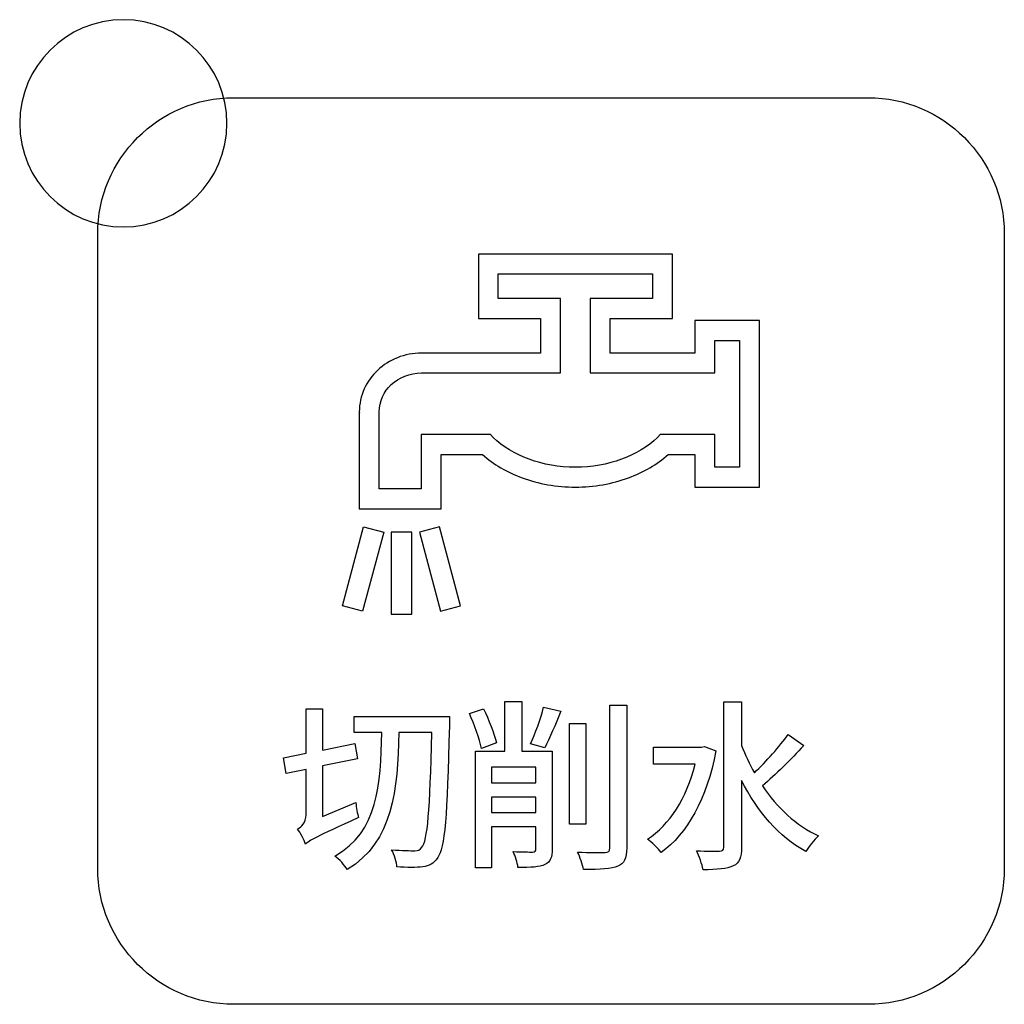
# Model space of a CAD drawing. Header units: millimetres. Extents: x 7180 to 8943, y -2677 to -1782.
# Tile 18 of 101: x 7378 to 7397, y -2415 to -2396. Entities that reach past the tile are written whole.
import ezdxf

# ---------------------------------------------------------------- set-up
doc = ezdxf.new("R2010")
doc.units = ezdxf.units.MM
doc.header["$LTSCALE"] = 3

msp = doc.modelspace()

# ---------------------------------------------------------------- linework, layer by layer
at = {"linetype": 'Continuous', "lineweight": 30}
for points, knots in [([(7379.841, -2395.959), (7380.945, -2395.959), (7381.841, -2396.854), (7381.841, -2397.959), (7381.841, -2397.959), (7381.841, -2399.063), (7380.945, -2399.959), (7379.841, -2399.959), (7379.841, -2399.959), (7378.736, -2399.959), (7377.841, -2399.063), (7377.841, -2397.959), (7377.841, -2397.959), (7377.841, -2396.854), (7378.736, -2395.959), (7379.841, -2395.959)], [0, 0, 0, 0, 0.2, 0.2, 0.2, 0.2, 0.4, 0.4, 0.4, 0.4, 0.6, 0.6, 0.6, 0.6, 1, 1, 1, 1]), ([(7381.971, -2414.964), (7381.971, -2414.964), (7394.221, -2414.964), (7394.221, -2414.964), (7394.221, -2414.964), (7395.665, -2414.964), (7396.846, -2413.782), (7396.846, -2412.339), (7396.846, -2412.339), (7396.846, -2412.339), (7396.846, -2400.089), (7396.846, -2400.089), (7396.846, -2400.089), (7396.846, -2398.645), (7395.665, -2397.464), (7394.221, -2397.464), (7394.221, -2397.464), (7394.221, -2397.464), (7381.971, -2397.464), (7381.971, -2397.464), (7381.971, -2397.464), (7380.527, -2397.464), (7379.346, -2398.645), (7379.346, -2400.089), (7379.346, -2400.089), (7379.346, -2400.089), (7379.346, -2412.339), (7379.346, -2412.339), (7379.346, -2412.339), (7379.346, -2413.782), (7380.527, -2414.964), (7381.971, -2414.964)], [0, 0, 0, 0, 0.111111, 0.111111, 0.111111, 0.111111, 0.222222, 0.222222, 0.222222, 0.222222, 0.333333, 0.333333, 0.333333, 0.333333, 0.444444, 0.444444, 0.444444, 0.444444, 0.555556, 0.555556, 0.555556, 0.555556, 0.666667, 0.666667, 0.666667, 0.666667, 0.777778, 0.777778, 0.777778, 0.777778, 1, 1, 1, 1]), ([(7386.885, -2400.484), (7386.885, -2400.484), (7390.248, -2400.484), (7390.248, -2400.484), (7390.248, -2400.484), (7390.248, -2400.484), (7390.44, -2400.484), (7390.44, -2400.484), (7390.44, -2400.484), (7390.44, -2400.484), (7390.44, -2400.676), (7390.44, -2400.676), (7390.44, -2400.676), (7390.44, -2400.676), (7390.44, -2401.533), (7390.44, -2401.533), (7390.44, -2401.533), (7390.44, -2401.533), (7390.44, -2401.724), (7390.44, -2401.724), (7390.44, -2401.724), (7390.44, -2401.724), (7390.248, -2401.724), (7390.248, -2401.724), (7390.248, -2401.724), (7390.248, -2401.724), (7389.239, -2401.724), (7389.239, -2401.724), (7389.239, -2401.724), (7389.239, -2401.724), (7389.239, -2402.394), (7389.239, -2402.394), (7389.239, -2402.394), (7389.239, -2402.394), (7390.872, -2402.394), (7390.872, -2402.394), (7390.872, -2402.394), (7390.872, -2402.394), (7390.872, -2401.957), (7390.872, -2401.957), (7390.872, -2401.957), (7390.872, -2401.957), (7390.872, -2401.765), (7390.872, -2401.765), (7390.872, -2401.765), (7390.872, -2401.765), (7391.064, -2401.765), (7391.064, -2401.765), (7391.064, -2401.765), (7391.064, -2401.765), (7391.929, -2401.765), (7391.929, -2401.765), (7391.929, -2401.765), (7391.929, -2401.765), (7392.121, -2401.765), (7392.121, -2401.765), (7392.121, -2401.765), (7392.121, -2401.765), (7392.121, -2401.957), (7392.121, -2401.957), (7392.121, -2401.957), (7392.121, -2401.957), (7392.121, -2404.788), (7392.121, -2404.788), (7392.121, -2404.788), (7392.121, -2404.788), (7392.121, -2404.98), (7392.121, -2404.98), (7392.121, -2404.98), (7392.121, -2404.98), (7391.929, -2404.98), (7391.929, -2404.98), (7391.929, -2404.98), (7391.929, -2404.98), (7391.064, -2404.98), (7391.064, -2404.98), (7391.064, -2404.98), (7391.064, -2404.98), (7390.872, -2404.98), (7390.872, -2404.98), (7390.872, -2404.98), (7390.872, -2404.98), (7390.872, -2404.788), (7390.872, -2404.788), (7390.872, -2404.788), (7390.872, -2404.788), (7390.872, -2404.351), (7390.872, -2404.351), (7390.872, -2404.351), (7390.872, -2404.351), (7390.358, -2404.351), (7390.358, -2404.351), (7390.358, -2404.351), (7390.146, -2404.542), (7389.884, -2404.695), (7389.592, -2404.802), (7389.592, -2404.802), (7389.277, -2404.918), (7388.926, -2404.98), (7388.566, -2404.98), (7388.566, -2404.98), (7388.206, -2404.98), (7387.855, -2404.918), (7387.54, -2404.802), (7387.54, -2404.802), (7387.248, -2404.695), (7386.986, -2404.542), (7386.774, -2404.351), (7386.774, -2404.351), (7386.774, -2404.351), (7385.974, -2404.351), (7385.974, -2404.351), (7385.974, -2404.351), (7385.974, -2404.351), (7385.974, -2405.208), (7385.974, -2405.208), (7385.974, -2405.208), (7385.974, -2405.208), (7385.974, -2405.4), (7385.974, -2405.4), (7385.974, -2405.4), (7385.974, -2405.4), (7385.782, -2405.4), (7385.782, -2405.4), (7385.782, -2405.4), (7385.782, -2405.4), (7384.588, -2405.4), (7384.588, -2405.4), (7384.588, -2405.4), (7384.588, -2405.4), (7384.396, -2405.4), (7384.396, -2405.4), (7384.396, -2405.4), (7384.396, -2405.4), (7384.396, -2405.208), (7384.396, -2405.208), (7384.396, -2405.208), (7384.396, -2405.208), (7384.396, -2403.538), (7384.396, -2403.538), (7384.396, -2403.538), (7384.396, -2403.538), (7384.397, -2403.538), (7384.397, -2403.538), (7384.397, -2403.538), (7384.397, -2403.538), (7384.397, -2403.532), (7384.397, -2403.532), (7384.397, -2403.532), (7384.397, -2403.532), (7384.396, -2403.53), (7384.396, -2403.53), (7384.396, -2403.53), (7384.396, -2403.215), (7384.532, -2402.929), (7384.753, -2402.723), (7384.753, -2402.723), (7384.97, -2402.52), (7385.268, -2402.394), (7385.597, -2402.394), (7385.597, -2402.394), (7385.597, -2402.394), (7385.597, -2402.395), (7385.597, -2402.395), (7385.597, -2402.395), (7385.597, -2402.395), (7385.623, -2402.395), (7385.623, -2402.395), (7385.623, -2402.395), (7385.623, -2402.395), (7385.623, -2402.394), (7385.623, -2402.394), (7385.623, -2402.394), (7385.623, -2402.394), (7386.549, -2402.394), (7386.549, -2402.394), (7386.549, -2402.394), (7386.549, -2402.394), (7387.894, -2402.394), (7387.894, -2402.394), (7387.894, -2402.394), (7387.894, -2402.394), (7387.894, -2401.724), (7387.894, -2401.724), (7387.894, -2401.724), (7387.894, -2401.724), (7386.885, -2401.724), (7386.885, -2401.724), (7386.885, -2401.724), (7386.885, -2401.724), (7386.694, -2401.724), (7386.694, -2401.724), (7386.694, -2401.724), (7386.694, -2401.724), (7386.694, -2401.533), (7386.694, -2401.533), (7386.694, -2401.533), (7386.694, -2401.533), (7386.694, -2400.676), (7386.694, -2400.676), (7386.694, -2400.676), (7386.694, -2400.676), (7386.694, -2400.484), (7386.694, -2400.484), (7386.694, -2400.484), (7386.694, -2400.484), (7386.885, -2400.484), (7386.885, -2400.484)], [0, 0, 0, 0, 0.018868, 0.018868, 0.018868, 0.018868, 0.037736, 0.037736, 0.037736, 0.037736, 0.056604, 0.056604, 0.056604, 0.056604, 0.075472, 0.075472, 0.075472, 0.075472, 0.09434, 0.09434, 0.09434, 0.09434, 0.113208, 0.113208, 0.113208, 0.113208, 0.132075, 0.132075, 0.132075, 0.132075, 0.150943, 0.150943, 0.150943, 0.150943, 0.169811, 0.169811, 0.169811, 0.169811, 0.188679, 0.188679, 0.188679, 0.188679, 0.207547, 0.207547, 0.207547, 0.207547, 0.226415, 0.226415, 0.226415, 0.226415, 0.245283, 0.245283, 0.245283, 0.245283, 0.264151, 0.264151, 0.264151, 0.264151, 0.283019, 0.283019, 0.283019, 0.283019, 0.301887, 0.301887, 0.301887, 0.301887, 0.320755, 0.320755, 0.320755, 0.320755, 0.339623, 0.339623, 0.339623, 0.339623, 0.358491, 0.358491, 0.358491, 0.358491, 0.377358, 0.377358, 0.377358, 0.377359, 0.396226, 0.396226, 0.396226, 0.396226, 0.415094, 0.415094, 0.415094, 0.415094, 0.433962, 0.433962, 0.433962, 0.433962, 0.45283, 0.45283, 0.45283, 0.45283, 0.471698, 0.471698, 0.471698, 0.471698, 0.490566, 0.490566, 0.490566, 0.490566, 0.509434, 0.509434, 0.509434, 0.509434, 0.528302, 0.528302, 0.528302, 0.528302, 0.54717, 0.54717, 0.54717, 0.54717, 0.566038, 0.566038, 0.566038, 0.566038, 0.584906, 0.584906, 0.584906, 0.584906, 0.603774, 0.603774, 0.603774, 0.603774, 0.622642, 0.622642, 0.622642, 0.622642, 0.641509, 0.641509, 0.641509, 0.641509, 0.660377, 0.660377, 0.660377, 0.660377, 0.679245, 0.679245, 0.679245, 0.679245, 0.698113, 0.698113, 0.698113, 0.698113, 0.716981, 0.716981, 0.716981, 0.716981, 0.735849, 0.735849, 0.735849, 0.735849, 0.754717, 0.754717, 0.754717, 0.754717, 0.773585, 0.773585, 0.773585, 0.773585, 0.792453, 0.792453, 0.792453, 0.792453, 0.811321, 0.811321, 0.811321, 0.811321, 0.830189, 0.830189, 0.830189, 0.830189, 0.849057, 0.849057, 0.849057, 0.849057, 0.867925, 0.867925, 0.867925, 0.867925, 0.886792, 0.886792, 0.886792, 0.886792, 0.90566, 0.90566, 0.90566, 0.90566, 0.924528, 0.924528, 0.924528, 0.924528, 0.943396, 0.943396, 0.943396, 0.943396, 0.962264, 0.962264, 0.962264, 0.962264, 1, 1, 1, 1]), ([(7390.056, -2400.867), (7390.056, -2400.867), (7387.077, -2400.867), (7387.077, -2400.867), (7387.077, -2400.867), (7387.077, -2400.867), (7387.077, -2401.341), (7387.077, -2401.341), (7387.077, -2401.341), (7387.077, -2401.341), (7388.086, -2401.341), (7388.086, -2401.341), (7388.086, -2401.341), (7388.086, -2401.341), (7388.278, -2401.341), (7388.278, -2401.341), (7388.278, -2401.341), (7388.278, -2401.341), (7388.278, -2401.533), (7388.278, -2401.533), (7388.278, -2401.533), (7388.278, -2401.533), (7388.278, -2402.586), (7388.278, -2402.586), (7388.278, -2402.586), (7388.278, -2402.586), (7388.278, -2402.778), (7388.278, -2402.778), (7388.278, -2402.778), (7388.278, -2402.778), (7388.086, -2402.778), (7388.086, -2402.778), (7388.086, -2402.778), (7388.086, -2402.778), (7386.549, -2402.778), (7386.549, -2402.778), (7386.549, -2402.778), (7386.549, -2402.778), (7385.623, -2402.778), (7385.623, -2402.778), (7385.623, -2402.778), (7385.623, -2402.778), (7385.623, -2402.777), (7385.623, -2402.777), (7385.623, -2402.777), (7385.623, -2402.777), (7385.597, -2402.777), (7385.597, -2402.777), (7385.597, -2402.777), (7385.597, -2402.777), (7385.597, -2402.778), (7385.597, -2402.778), (7385.597, -2402.778), (7385.367, -2402.778), (7385.161, -2402.863), (7385.014, -2403.002), (7385.014, -2403.002), (7384.869, -2403.137), (7384.78, -2403.324), (7384.78, -2403.53), (7384.78, -2403.53), (7384.78, -2403.53), (7384.779, -2403.53), (7384.779, -2403.53), (7384.779, -2403.53), (7384.779, -2403.53), (7384.779, -2403.536), (7384.779, -2403.536), (7384.779, -2403.536), (7384.779, -2403.536), (7384.78, -2403.538), (7384.78, -2403.538), (7384.78, -2403.538), (7384.78, -2403.538), (7384.78, -2405.016), (7384.78, -2405.016), (7384.78, -2405.016), (7384.78, -2405.016), (7385.59, -2405.016), (7385.59, -2405.016), (7385.59, -2405.016), (7385.59, -2405.016), (7385.59, -2404.159), (7385.59, -2404.159), (7385.59, -2404.159), (7385.59, -2404.159), (7385.59, -2403.967), (7385.59, -2403.967), (7385.59, -2403.967), (7385.59, -2403.967), (7385.782, -2403.967), (7385.782, -2403.967), (7385.782, -2403.967), (7385.782, -2403.967), (7386.849, -2403.967), (7386.849, -2403.967), (7386.849, -2403.967), (7386.849, -2403.967), (7386.926, -2403.967), (7386.926, -2403.967), (7386.926, -2403.967), (7386.926, -2403.967), (7386.982, -2404.022), (7386.982, -2404.022), (7386.982, -2404.022), (7387.165, -2404.201), (7387.403, -2404.344), (7387.672, -2404.442), (7387.672, -2404.442), (7387.945, -2404.542), (7388.25, -2404.597), (7388.566, -2404.597), (7388.566, -2404.597), (7388.882, -2404.597), (7389.187, -2404.542), (7389.46, -2404.442), (7389.46, -2404.442), (7389.729, -2404.344), (7389.967, -2404.201), (7390.15, -2404.022), (7390.15, -2404.022), (7390.15, -2404.022), (7390.206, -2403.967), (7390.206, -2403.967), (7390.206, -2403.967), (7390.206, -2403.967), (7390.283, -2403.967), (7390.283, -2403.967), (7390.283, -2403.967), (7390.283, -2403.967), (7391.064, -2403.967), (7391.064, -2403.967), (7391.064, -2403.967), (7391.064, -2403.967), (7391.256, -2403.967), (7391.256, -2403.967), (7391.256, -2403.967), (7391.256, -2403.967), (7391.256, -2404.159), (7391.256, -2404.159), (7391.256, -2404.159), (7391.256, -2404.159), (7391.256, -2404.597), (7391.256, -2404.597), (7391.256, -2404.597), (7391.256, -2404.597), (7391.737, -2404.597), (7391.737, -2404.597), (7391.737, -2404.597), (7391.737, -2404.597), (7391.737, -2402.149), (7391.737, -2402.149), (7391.737, -2402.149), (7391.737, -2402.149), (7391.256, -2402.149), (7391.256, -2402.149), (7391.256, -2402.149), (7391.256, -2402.149), (7391.256, -2402.586), (7391.256, -2402.586), (7391.256, -2402.586), (7391.256, -2402.586), (7391.256, -2402.778), (7391.256, -2402.778), (7391.256, -2402.778), (7391.256, -2402.778), (7391.064, -2402.778), (7391.064, -2402.778), (7391.064, -2402.778), (7391.064, -2402.778), (7389.047, -2402.778), (7389.047, -2402.778), (7389.047, -2402.778), (7389.047, -2402.778), (7388.855, -2402.778), (7388.855, -2402.778), (7388.855, -2402.778), (7388.855, -2402.778), (7388.855, -2402.586), (7388.855, -2402.586), (7388.855, -2402.586), (7388.855, -2402.586), (7388.855, -2401.533), (7388.855, -2401.533), (7388.855, -2401.533), (7388.855, -2401.533), (7388.855, -2401.341), (7388.855, -2401.341), (7388.855, -2401.341), (7388.855, -2401.341), (7389.047, -2401.341), (7389.047, -2401.341), (7389.047, -2401.341), (7389.047, -2401.341), (7390.056, -2401.341), (7390.056, -2401.341), (7390.056, -2401.341), (7390.056, -2401.341), (7390.056, -2400.867), (7390.056, -2400.867)], [0, 0, 0, 0, 0.019608, 0.019608, 0.019608, 0.019608, 0.039216, 0.039216, 0.039216, 0.039216, 0.058824, 0.058824, 0.058824, 0.058824, 0.078431, 0.078431, 0.078431, 0.078431, 0.098039, 0.098039, 0.098039, 0.098039, 0.117647, 0.117647, 0.117647, 0.117647, 0.137255, 0.137255, 0.137255, 0.137255, 0.156863, 0.156863, 0.156863, 0.156863, 0.176471, 0.176471, 0.176471, 0.176471, 0.196078, 0.196078, 0.196078, 0.196078, 0.215686, 0.215686, 0.215686, 0.215686, 0.235294, 0.235294, 0.235294, 0.235294, 0.254902, 0.254902, 0.254902, 0.254902, 0.27451, 0.27451, 0.27451, 0.27451, 0.294118, 0.294118, 0.294118, 0.294118, 0.313725, 0.313725, 0.313725, 0.313726, 0.333333, 0.333333, 0.333333, 0.333333, 0.352941, 0.352941, 0.352941, 0.352941, 0.372549, 0.372549, 0.372549, 0.372549, 0.392157, 0.392157, 0.392157, 0.392157, 0.411765, 0.411765, 0.411765, 0.411765, 0.431373, 0.431373, 0.431373, 0.431373, 0.45098, 0.45098, 0.45098, 0.45098, 0.470588, 0.470588, 0.470588, 0.470588, 0.490196, 0.490196, 0.490196, 0.490196, 0.509804, 0.509804, 0.509804, 0.509804, 0.529412, 0.529412, 0.529412, 0.529412, 0.54902, 0.54902, 0.54902, 0.54902, 0.568627, 0.568627, 0.568627, 0.568627, 0.588235, 0.588235, 0.588235, 0.588235, 0.607843, 0.607843, 0.607843, 0.607843, 0.627451, 0.627451, 0.627451, 0.627451, 0.647059, 0.647059, 0.647059, 0.647059, 0.666667, 0.666667, 0.666667, 0.666667, 0.686275, 0.686275, 0.686275, 0.686275, 0.705882, 0.705882, 0.705882, 0.705882, 0.72549, 0.72549, 0.72549, 0.72549, 0.745098, 0.745098, 0.745098, 0.745098, 0.764706, 0.764706, 0.764706, 0.764706, 0.784314, 0.784314, 0.784314, 0.784314, 0.803922, 0.803922, 0.803922, 0.803922, 0.823529, 0.823529, 0.823529, 0.823529, 0.843137, 0.843137, 0.843137, 0.843137, 0.862745, 0.862745, 0.862745, 0.862745, 0.882353, 0.882353, 0.882353, 0.882353, 0.901961, 0.901961, 0.901961, 0.901961, 0.921569, 0.921569, 0.921569, 0.921569, 0.941176, 0.941176, 0.941176, 0.941176, 0.960784, 0.960784, 0.960784, 0.960784, 1, 1, 1, 1]), ([(7384.867, -2405.852), (7384.867, -2405.852), (7384.48, -2405.749), (7384.48, -2405.749), (7384.48, -2405.749), (7384.48, -2405.749), (7384.071, -2407.274), (7384.071, -2407.274), (7384.071, -2407.274), (7384.071, -2407.274), (7384.458, -2407.378), (7384.458, -2407.378), (7384.458, -2407.378), (7384.458, -2407.378), (7384.867, -2405.852), (7384.867, -2405.852)], [0, 0, 0, 0, 0.2, 0.2, 0.2, 0.2, 0.4, 0.4, 0.4, 0.4, 0.6, 0.6, 0.6, 0.6, 1, 1, 1, 1]), ([(7385.555, -2405.852), (7385.555, -2405.852), (7385.942, -2405.749), (7385.942, -2405.749), (7385.942, -2405.749), (7385.942, -2405.749), (7386.351, -2407.274), (7386.351, -2407.274), (7386.351, -2407.274), (7386.351, -2407.274), (7385.964, -2407.378), (7385.964, -2407.378), (7385.964, -2407.378), (7385.964, -2407.378), (7385.555, -2405.852), (7385.555, -2405.852)], [0, 0, 0, 0, 0.2, 0.2, 0.2, 0.2, 0.4, 0.4, 0.4, 0.4, 0.6, 0.6, 0.6, 0.6, 1, 1, 1, 1]), ([(7385.009, -2405.852), (7385.009, -2405.852), (7385.409, -2405.852), (7385.409, -2405.852), (7385.409, -2405.852), (7385.409, -2405.852), (7385.409, -2407.431), (7385.409, -2407.431), (7385.409, -2407.431), (7385.409, -2407.431), (7385.009, -2407.431), (7385.009, -2407.431), (7385.009, -2407.431), (7385.009, -2407.431), (7385.009, -2405.852), (7385.009, -2405.852)], [0, 0, 0, 0, 0.2, 0.2, 0.2, 0.2, 0.4, 0.4, 0.4, 0.4, 0.6, 0.6, 0.6, 0.6, 1, 1, 1, 1]), ([(7383.687, -2411.34), (7383.687, -2411.34), (7383.687, -2410.362), (7383.687, -2410.362), (7383.687, -2410.362), (7383.687, -2410.362), (7384.364, -2410.225), (7384.364, -2410.225), (7384.364, -2410.225), (7384.364, -2410.225), (7384.311, -2409.929), (7384.311, -2409.929), (7384.311, -2409.929), (7384.311, -2409.929), (7383.687, -2410.056), (7383.687, -2410.056), (7383.687, -2410.056), (7383.687, -2410.056), (7383.687, -2409.262), (7383.687, -2409.262), (7383.687, -2409.262), (7383.687, -2409.262), (7383.369, -2409.262), (7383.369, -2409.262), (7383.369, -2409.262), (7383.369, -2409.262), (7383.369, -2410.119), (7383.369, -2410.119), (7383.369, -2410.119), (7383.369, -2410.119), (7382.932, -2410.207), (7382.932, -2410.207), (7382.932, -2410.207), (7382.932, -2410.207), (7382.984, -2410.507), (7382.984, -2410.507), (7382.984, -2410.507), (7382.984, -2410.507), (7383.369, -2410.429), (7383.369, -2410.429), (7383.369, -2410.429), (7383.369, -2410.429), (7383.369, -2411.308), (7383.369, -2411.308), (7383.369, -2411.308), (7383.369, -2411.456), (7383.274, -2411.544), (7383.203, -2411.58), (7383.203, -2411.58), (7383.26, -2411.65), (7383.33, -2411.791), (7383.355, -2411.872), (7383.355, -2411.872), (7383.433, -2411.802), (7383.556, -2411.735), (7384.381, -2411.361), (7384.381, -2411.361), (7384.36, -2411.29), (7384.339, -2411.16), (7384.329, -2411.068), (7384.329, -2411.068), (7384.329, -2411.068), (7383.687, -2411.34), (7383.687, -2411.34)], [0, 0, 0, 0, 0.058824, 0.058824, 0.058824, 0.058824, 0.117647, 0.117647, 0.117647, 0.117647, 0.176471, 0.176471, 0.176471, 0.176471, 0.235294, 0.235294, 0.235294, 0.235294, 0.294118, 0.294118, 0.294118, 0.294118, 0.352941, 0.352941, 0.352941, 0.352941, 0.411765, 0.411765, 0.411765, 0.411765, 0.470588, 0.470588, 0.470588, 0.470588, 0.529412, 0.529412, 0.529412, 0.529412, 0.588235, 0.588235, 0.588235, 0.588235, 0.647059, 0.647059, 0.647059, 0.647059, 0.705882, 0.705882, 0.705882, 0.705882, 0.764706, 0.764706, 0.764706, 0.764706, 0.823529, 0.823529, 0.823529, 0.823529, 0.882353, 0.882353, 0.882353, 0.882353, 1, 1, 1, 1]), ([(7387.043, -2409.918), (7387.001, -2409.738), (7386.895, -2409.466), (7386.792, -2409.258), (7386.792, -2409.258), (7386.792, -2409.258), (7386.521, -2409.35), (7386.521, -2409.35), (7386.521, -2409.35), (7386.62, -2409.562), (7386.718, -2409.844), (7386.754, -2410.024), (7386.754, -2410.024), (7386.754, -2410.024), (7387.043, -2409.918), (7387.043, -2409.918)], [0, 0, 0, 0, 0.2, 0.2, 0.2, 0.2, 0.4, 0.4, 0.4, 0.4, 0.6, 0.6, 0.6, 0.6, 1, 1, 1, 1]), ([(7388.119, -2410.08), (7388.119, -2410.08), (7387.53, -2410.08), (7387.53, -2410.08), (7387.53, -2410.08), (7387.53, -2410.08), (7387.53, -2409.121), (7387.53, -2409.121), (7387.53, -2409.121), (7387.53, -2409.121), (7387.205, -2409.121), (7387.205, -2409.121), (7387.205, -2409.121), (7387.205, -2409.121), (7387.205, -2410.08), (7387.205, -2410.08), (7387.205, -2410.08), (7387.205, -2410.08), (7386.637, -2410.08), (7386.637, -2410.08), (7386.637, -2410.08), (7386.637, -2410.08), (7386.637, -2412.331), (7386.637, -2412.331), (7386.637, -2412.331), (7386.637, -2412.331), (7386.948, -2412.331), (7386.948, -2412.331), (7386.948, -2412.331), (7386.948, -2412.331), (7386.948, -2411.541), (7386.948, -2411.541), (7386.948, -2411.541), (7386.948, -2411.541), (7387.805, -2411.541), (7387.805, -2411.541), (7387.805, -2411.541), (7387.805, -2411.541), (7387.805, -2411.957), (7387.805, -2411.957), (7387.805, -2411.957), (7387.805, -2412.006), (7387.787, -2412.02), (7387.738, -2412.024), (7387.738, -2412.024), (7387.692, -2412.024), (7387.53, -2412.024), (7387.367, -2412.017), (7387.367, -2412.017), (7387.406, -2412.098), (7387.449, -2412.236), (7387.459, -2412.32), (7387.459, -2412.32), (7387.713, -2412.324), (7387.872, -2412.317), (7387.978, -2412.264), (7387.978, -2412.264), (7388.087, -2412.218), (7388.119, -2412.123), (7388.119, -2411.964), (7388.119, -2411.964), (7388.119, -2411.964), (7388.119, -2410.08), (7388.119, -2410.08)], [0, 0, 0, 0, 0.058824, 0.058824, 0.058824, 0.058824, 0.117647, 0.117647, 0.117647, 0.117647, 0.176471, 0.176471, 0.176471, 0.176471, 0.235294, 0.235294, 0.235294, 0.235294, 0.294118, 0.294118, 0.294118, 0.294118, 0.352941, 0.352941, 0.352941, 0.352941, 0.411765, 0.411765, 0.411765, 0.411765, 0.470588, 0.470588, 0.470588, 0.470588, 0.529412, 0.529412, 0.529412, 0.529412, 0.588235, 0.588235, 0.588235, 0.588235, 0.647059, 0.647059, 0.647059, 0.647059, 0.705882, 0.705882, 0.705882, 0.705882, 0.764706, 0.764706, 0.764706, 0.764706, 0.823529, 0.823529, 0.823529, 0.823529, 0.882353, 0.882353, 0.882353, 0.882353, 1, 1, 1, 1]), ([(7387.974, -2410.013), (7388.069, -2409.837), (7388.186, -2409.555), (7388.285, -2409.308), (7388.285, -2409.308), (7388.285, -2409.308), (7387.953, -2409.227), (7387.953, -2409.227), (7387.953, -2409.227), (7387.9, -2409.445), (7387.791, -2409.749), (7387.699, -2409.939), (7387.699, -2409.939), (7387.699, -2409.939), (7387.974, -2410.013), (7387.974, -2410.013)], [0, 0, 0, 0, 0.2, 0.2, 0.2, 0.2, 0.4, 0.4, 0.4, 0.4, 0.6, 0.6, 0.6, 0.6, 1, 1, 1, 1]), ([(7389.234, -2409.188), (7389.234, -2409.188), (7389.234, -2411.946), (7389.234, -2411.946), (7389.234, -2411.946), (7389.234, -2412.01), (7389.205, -2412.031), (7389.142, -2412.031), (7389.142, -2412.031), (7389.068, -2412.035), (7388.846, -2412.035), (7388.609, -2412.024), (7388.609, -2412.024), (7388.655, -2412.116), (7388.708, -2412.271), (7388.726, -2412.363), (7388.726, -2412.363), (7389.047, -2412.363), (7389.258, -2412.352), (7389.385, -2412.299), (7389.385, -2412.299), (7389.505, -2412.246), (7389.558, -2412.151), (7389.558, -2411.946), (7389.558, -2411.946), (7389.558, -2411.946), (7389.558, -2409.188), (7389.558, -2409.188), (7389.558, -2409.188), (7389.558, -2409.188), (7389.234, -2409.188), (7389.234, -2409.188)], [0, 0, 0, 0, 0.111111, 0.111111, 0.111111, 0.111111, 0.222222, 0.222222, 0.222222, 0.222222, 0.333333, 0.333333, 0.333333, 0.333333, 0.444444, 0.444444, 0.444444, 0.444444, 0.555556, 0.555556, 0.555556, 0.555556, 0.666667, 0.666667, 0.666667, 0.666667, 0.777778, 0.777778, 0.777778, 0.777778, 1, 1, 1, 1]), ([(7392.675, -2409.756), (7392.509, -2409.989), (7392.248, -2410.278), (7392.022, -2410.493), (7392.022, -2410.493), (7391.923, -2410.324), (7391.842, -2410.147), (7391.775, -2409.967), (7391.775, -2409.967), (7391.775, -2409.967), (7391.775, -2409.124), (7391.775, -2409.124), (7391.775, -2409.124), (7391.775, -2409.124), (7391.429, -2409.124), (7391.429, -2409.124), (7391.429, -2409.124), (7391.429, -2409.124), (7391.429, -2411.929), (7391.429, -2411.929), (7391.429, -2411.929), (7391.429, -2411.989), (7391.405, -2412.006), (7391.348, -2412.006), (7391.348, -2412.006), (7391.288, -2412.01), (7391.105, -2412.01), (7390.907, -2411.999), (7390.907, -2411.999), (7390.96, -2412.098), (7391.013, -2412.267), (7391.031, -2412.366), (7391.031, -2412.366), (7391.306, -2412.366), (7391.493, -2412.352), (7391.613, -2412.292), (7391.613, -2412.292), (7391.733, -2412.236), (7391.775, -2412.13), (7391.775, -2411.929), (7391.775, -2411.929), (7391.775, -2411.929), (7391.775, -2410.641), (7391.775, -2410.641), (7391.775, -2410.641), (7392.075, -2411.237), (7392.491, -2411.735), (7393.017, -2412.013), (7393.017, -2412.013), (7393.07, -2411.915), (7393.183, -2411.781), (7393.26, -2411.714), (7393.26, -2411.714), (7392.833, -2411.516), (7392.459, -2411.167), (7392.177, -2410.747), (7392.177, -2410.747), (7392.424, -2410.539), (7392.731, -2410.235), (7392.974, -2409.971), (7392.974, -2409.971), (7392.974, -2409.971), (7392.675, -2409.756), (7392.675, -2409.756)], [0, 0, 0, 0, 0.058824, 0.058824, 0.058824, 0.058824, 0.117647, 0.117647, 0.117647, 0.117647, 0.176471, 0.176471, 0.176471, 0.176471, 0.235294, 0.235294, 0.235294, 0.235294, 0.294118, 0.294118, 0.294118, 0.294118, 0.352941, 0.352941, 0.352941, 0.352941, 0.411765, 0.411765, 0.411765, 0.411765, 0.470588, 0.470588, 0.470588, 0.470588, 0.529412, 0.529412, 0.529412, 0.529412, 0.588235, 0.588235, 0.588235, 0.588235, 0.647059, 0.647059, 0.647059, 0.647059, 0.705882, 0.705882, 0.705882, 0.705882, 0.764706, 0.764706, 0.764706, 0.764706, 0.823529, 0.823529, 0.823529, 0.823529, 0.882353, 0.882353, 0.882353, 0.882353, 1, 1, 1, 1]), ([(7384.3, -2409.41), (7384.3, -2409.41), (7384.3, -2409.72), (7384.3, -2409.72), (7384.3, -2409.72), (7384.3, -2409.72), (7384.829, -2409.72), (7384.829, -2409.72), (7384.829, -2409.72), (7384.812, -2410.722), (7384.759, -2411.629), (7383.926, -2412.102), (7383.926, -2412.102), (7384.008, -2412.162), (7384.113, -2412.278), (7384.163, -2412.363), (7384.163, -2412.363), (7385.055, -2411.819), (7385.133, -2410.821), (7385.158, -2409.72), (7385.158, -2409.72), (7385.158, -2409.72), (7385.796, -2409.72), (7385.796, -2409.72), (7385.796, -2409.72), (7385.761, -2411.23), (7385.711, -2411.809), (7385.606, -2411.932), (7385.606, -2411.932), (7385.567, -2411.985), (7385.535, -2411.999), (7385.468, -2411.999), (7385.468, -2411.999), (7385.39, -2411.999), (7385.218, -2411.996), (7385.02, -2411.982), (7385.02, -2411.982), (7385.076, -2412.077), (7385.119, -2412.222), (7385.122, -2412.313), (7385.122, -2412.313), (7385.309, -2412.324), (7385.5, -2412.327), (7385.62, -2412.31), (7385.62, -2412.31), (7385.743, -2412.292), (7385.828, -2412.253), (7385.909, -2412.133), (7385.909, -2412.133), (7386.05, -2411.946), (7386.089, -2411.35), (7386.135, -2409.583), (7386.135, -2409.583), (7386.138, -2409.537), (7386.138, -2409.41), (7386.138, -2409.41), (7386.138, -2409.41), (7386.138, -2409.41), (7384.3, -2409.41), (7384.3, -2409.41)], [0, 0, 0, 0, 0.0625, 0.0625, 0.0625, 0.0625, 0.125, 0.125, 0.125, 0.125, 0.1875, 0.1875, 0.1875, 0.1875, 0.25, 0.25, 0.25, 0.25, 0.3125, 0.3125, 0.3125, 0.3125, 0.375, 0.375, 0.375, 0.375, 0.4375, 0.4375, 0.4375, 0.4375, 0.5, 0.5, 0.5, 0.5, 0.5625, 0.5625, 0.5625, 0.5625, 0.625, 0.625, 0.625, 0.625, 0.6875, 0.6875, 0.6875, 0.6875, 0.75, 0.75, 0.75, 0.75, 0.8125, 0.8125, 0.8125, 0.8125, 0.875, 0.875, 0.875, 0.875, 1, 1, 1, 1]), ([(7388.771, -2409.541), (7388.771, -2409.541), (7388.454, -2409.541), (7388.454, -2409.541), (7388.454, -2409.541), (7388.454, -2409.541), (7388.454, -2411.484), (7388.454, -2411.484), (7388.454, -2411.484), (7388.454, -2411.484), (7388.771, -2411.484), (7388.771, -2411.484), (7388.771, -2411.484), (7388.771, -2411.484), (7388.771, -2409.541), (7388.771, -2409.541)], [0, 0, 0, 0, 0.2, 0.2, 0.2, 0.2, 0.4, 0.4, 0.4, 0.4, 0.6, 0.6, 0.6, 0.6, 1, 1, 1, 1]), ([(7391.059, -2409.985), (7391.059, -2409.985), (7390.999, -2409.999), (7390.999, -2409.999), (7390.999, -2409.999), (7390.999, -2409.999), (7390.075, -2409.999), (7390.075, -2409.999), (7390.075, -2409.999), (7390.075, -2409.999), (7390.075, -2410.331), (7390.075, -2410.331), (7390.075, -2410.331), (7390.075, -2410.331), (7390.879, -2410.331), (7390.879, -2410.331), (7390.879, -2410.331), (7390.717, -2410.987), (7390.385, -2411.495), (7389.958, -2411.777), (7389.958, -2411.777), (7390.039, -2411.83), (7390.166, -2411.957), (7390.223, -2412.035), (7390.223, -2412.035), (7390.717, -2411.675), (7391.112, -2410.997), (7391.278, -2410.07), (7391.278, -2410.07), (7391.278, -2410.07), (7391.059, -2409.985), (7391.059, -2409.985)], [0, 0, 0, 0, 0.111111, 0.111111, 0.111111, 0.111111, 0.222222, 0.222222, 0.222222, 0.222222, 0.333333, 0.333333, 0.333333, 0.333333, 0.444444, 0.444444, 0.444444, 0.444444, 0.555556, 0.555556, 0.555556, 0.555556, 0.666667, 0.666667, 0.666667, 0.666667, 0.777778, 0.777778, 0.777778, 0.777778, 1, 1, 1, 1]), ([(7387.805, -2410.387), (7387.805, -2410.387), (7387.805, -2410.687), (7387.805, -2410.687), (7387.805, -2410.687), (7387.805, -2410.687), (7386.948, -2410.687), (7386.948, -2410.687), (7386.948, -2410.687), (7386.948, -2410.687), (7386.948, -2410.387), (7386.948, -2410.387), (7386.948, -2410.387), (7386.948, -2410.387), (7387.805, -2410.387), (7387.805, -2410.387)], [0, 0, 0, 0, 0.2, 0.2, 0.2, 0.2, 0.4, 0.4, 0.4, 0.4, 0.6, 0.6, 0.6, 0.6, 1, 1, 1, 1]), ([(7386.948, -2411.262), (7386.948, -2411.262), (7386.948, -2410.966), (7386.948, -2410.966), (7386.948, -2410.966), (7386.948, -2410.966), (7387.805, -2410.966), (7387.805, -2410.966), (7387.805, -2410.966), (7387.805, -2410.966), (7387.805, -2411.262), (7387.805, -2411.262), (7387.805, -2411.262), (7387.805, -2411.262), (7386.948, -2411.262), (7386.948, -2411.262)], [0, 0, 0, 0, 0.2, 0.2, 0.2, 0.2, 0.4, 0.4, 0.4, 0.4, 0.6, 0.6, 0.6, 0.6, 1, 1, 1, 1])]:
    msp.add_open_spline(points, degree=3, knots=knots, dxfattribs=at)

doc.saveas('drawing.dxf')
